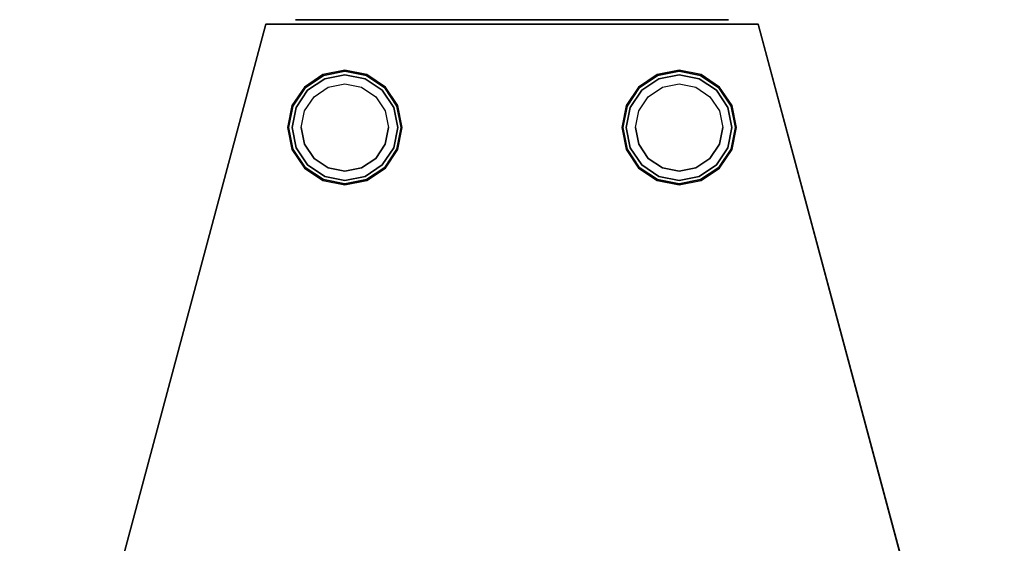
# Model space of a CAD drawing. Extents: x -215 to 215, y -1755 to 257.
# Tile 6 of 6: x -215 to 214, y 29 to 257. Entities that reach past the tile are written whole.
import ezdxf

# ---------------------------------------------------------------- set-up
doc = ezdxf.new("R2010")
doc.units = 0
doc.layers.get('0').update_dxf_attribs({"linetype": 'CONTINUOUS'})
doc.layers.add('KF_LINE_212_6_SPEAKDETAIL', color=250, linetype='CONTINUOUS')
doc.layers.add('KF_LINE_212_6_SPEAKER', color=253, linetype='CONTINUOUS')

# ---------------------------------------------------------------- blocks, each defined once
blk = doc.blocks.new('LINE_212-6')
at = {"layer": 'KF_LINE_212_6_SPEAKDETAIL', "color": 253}
for points, invisible_edges in [([(-233, 507.5, 72.8), (-231.25, 507.5, 81.6), (-227.55, 503.5, 80.07), (-229, 503.5, 72.8)], 10), ([(-233, 507.5, 72.8), (-233, 507.5, 84.3), (-231.25, 507.5, 81.6), (-233, 507.5, 72.8)], 11), ([(-233, 507.5, 95.8), (-221.5, 507.5, 95.8), (-218.8, 507.5, 94.05), (-226.26, 507.5, 89.06)], 11), ([(-233, 507.5, 84.3), (-233, 507.5, 95.8), (-226.26, 507.5, 89.06), (-231.25, 507.5, 81.6)], 11), ([(-233, 507.5, 61.3), (-233, 507.5, 49.8), (-226.26, 507.5, 56.54), (-231.25, 507.5, 64)], 11), ([(-233, 507.5, 72.8), (-233, 507.5, 61.3), (-231.25, 507.5, 64), (-233, 507.5, 72.8)], 11), ([(-231.25, 507.5, 64), (-233, 507.5, 72.8), (-229, 503.5, 72.8), (-227.55, 503.5, 65.53)], 10), ([(-233, 507.5, 49.8), (-221.5, 507.5, 49.8), (-218.8, 507.5, 51.55), (-226.26, 507.5, 56.54)], 11), ([(-233, 507.5, -72.8), (-231.25, 507.5, -64), (-227.55, 503.5, -65.53), (-229, 503.5, -72.8)], 10), ([(-233, 507.5, -72.8), (-233, 507.5, -61.3), (-231.25, 507.5, -64), (-233, 507.5, -72.8)], 11), ([(-233, 507.5, -49.8), (-221.5, 507.5, -49.8), (-218.8, 507.5, -51.55), (-226.26, 507.5, -56.54)], 11), ([(-233, 507.5, -61.3), (-233, 507.5, -49.8), (-226.26, 507.5, -56.54), (-231.25, 507.5, -64)], 11), ([(-233, 507.5, -84.3), (-233, 507.5, -95.8), (-226.26, 507.5, -89.06), (-231.25, 507.5, -81.6)], 11), ([(-233, 507.5, -72.8), (-233, 507.5, -84.3), (-231.25, 507.5, -81.6), (-233, 507.5, -72.8)], 11), ([(-231.25, 507.5, -81.6), (-233, 507.5, -72.8), (-229, 503.5, -72.8), (-227.55, 503.5, -80.07)], 10), ([(-233, 507.5, -95.8), (-221.5, 507.5, -95.8), (-218.8, 507.5, -94.05), (-226.26, 507.5, -89.06)], 11), ([(-231.25, 507.5, 81.6), (-226.26, 507.5, 89.06), (-223.44, 503.5, 86.24), (-227.55, 503.5, 80.07)], 10), ([(-226.26, 507.5, 56.54), (-231.25, 507.5, 64), (-227.55, 503.5, 65.53), (-223.44, 503.5, 59.36)], 10), ([(-231.25, 507.5, -64), (-226.26, 507.5, -56.54), (-223.44, 503.5, -59.36), (-227.55, 503.5, -65.53)], 10), ([(-226.26, 507.5, -89.06), (-231.25, 507.5, -81.6), (-227.55, 503.5, -80.07), (-223.44, 503.5, -86.24)], 10), ([(-226.26, 507.5, 89.06), (-218.8, 507.5, 94.05), (-217.27, 503.5, 90.35), (-223.44, 503.5, 86.24)], 10), ([(-218.8, 507.5, 51.55), (-226.26, 507.5, 56.54), (-223.44, 503.5, 59.36), (-217.27, 503.5, 55.25)], 10), ([(-226.26, 507.5, -56.54), (-218.8, 507.5, -51.55), (-217.27, 503.5, -55.25), (-223.44, 503.5, -59.36)], 10), ([(-218.8, 507.5, -94.05), (-226.26, 507.5, -89.06), (-223.44, 503.5, -86.24), (-217.27, 503.5, -90.35)], 10), ([(-221.5, 507.5, 95.8), (-210, 507.5, 95.8), (-210, 507.5, 95.8), (-218.8, 507.5, 94.05)], 11), ([(-221.5, 507.5, 49.8), (-210, 507.5, 49.8), (-210, 507.5, 49.8), (-218.8, 507.5, 51.55)], 11), ([(-221.5, 507.5, -49.8), (-210, 507.5, -49.8), (-210, 507.5, -49.8), (-218.8, 507.5, -51.55)], 11), ([(-221.5, 507.5, -95.8), (-210, 507.5, -95.8), (-210, 507.5, -95.8), (-218.8, 507.5, -94.05)], 11), ([(-218.8, 507.5, 94.05), (-210, 507.5, 95.8), (-210, 503.5, 91.8), (-217.27, 503.5, 90.35)], 10), ([(-210, 507.5, 49.8), (-218.8, 507.5, 51.55), (-217.27, 503.5, 55.25), (-210, 503.5, 53.8)], 10), ([(-218.8, 507.5, -51.55), (-210, 507.5, -49.8), (-210, 503.5, -53.8), (-217.27, 503.5, -55.25)], 10), ([(-210, 507.5, -95.8), (-218.8, 507.5, -94.05), (-217.27, 503.5, -90.35), (-210, 503.5, -91.8)], 10), ([(-210, 507.5, 95.8), (-201.2, 507.5, 94.05), (-202.73, 503.5, 90.35), (-210, 503.5, 91.8)], 10), ([(-198.5, 507.5, 95.8), (-210, 507.5, 95.8), (-210, 507.5, 95.8), (-201.2, 507.5, 94.05)], 11), ([(-201.2, 507.5, 51.55), (-210, 507.5, 49.8), (-210, 503.5, 53.8), (-202.73, 503.5, 55.25)], 10), ([(-210, 507.5, 49.8), (-198.5, 507.5, 49.8), (-201.2, 507.5, 51.55), (-210, 507.5, 49.8)], 11), ([(-210, 507.5, -49.8), (-201.2, 507.5, -51.55), (-202.73, 503.5, -55.25), (-210, 503.5, -53.8)], 10), ([(-198.5, 507.5, -49.8), (-210, 507.5, -49.8), (-210, 507.5, -49.8), (-201.2, 507.5, -51.55)], 11), ([(-201.2, 507.5, -94.05), (-210, 507.5, -95.8), (-210, 503.5, -91.8), (-202.73, 503.5, -90.35)], 10), ([(-210, 507.5, -95.8), (-198.5, 507.5, -95.8), (-201.2, 507.5, -94.05), (-210, 507.5, -95.8)], 11), ([(-201.2, 507.5, 94.05), (-193.74, 507.5, 89.06), (-196.56, 503.5, 86.24), (-202.73, 503.5, 90.35)], 10), ([(-193.74, 507.5, 56.54), (-201.2, 507.5, 51.55), (-202.73, 503.5, 55.25), (-196.56, 503.5, 59.36)], 10), ([(-201.2, 507.5, -51.55), (-193.74, 507.5, -56.54), (-196.56, 503.5, -59.36), (-202.73, 503.5, -55.25)], 10), ([(-193.74, 507.5, -89.06), (-201.2, 507.5, -94.05), (-202.73, 503.5, -90.35), (-196.56, 503.5, -86.24)], 10), ([(-187, 507.5, 95.8), (-198.5, 507.5, 95.8), (-201.2, 507.5, 94.05), (-193.74, 507.5, 89.06)], 11), ([(-198.5, 507.5, 49.8), (-187, 507.5, 49.8), (-193.74, 507.5, 56.54), (-201.2, 507.5, 51.55)], 11), ([(-187, 507.5, -49.8), (-198.5, 507.5, -49.8), (-201.2, 507.5, -51.55), (-193.74, 507.5, -56.54)], 11), ([(-198.5, 507.5, -95.8), (-187, 507.5, -95.8), (-193.74, 507.5, -89.06), (-201.2, 507.5, -94.05)], 11), ([(-193.74, 507.5, 89.06), (-188.75, 507.5, 81.6), (-192.45, 503.5, 80.07), (-196.56, 503.5, 86.24)], 10), ([(-188.75, 507.5, 64), (-193.74, 507.5, 56.54), (-196.56, 503.5, 59.36), (-192.45, 503.5, 65.53)], 10), ([(-193.74, 507.5, -56.54), (-188.75, 507.5, -64), (-192.45, 503.5, -65.53), (-196.56, 503.5, -59.36)], 10), ([(-188.75, 507.5, -81.6), (-193.74, 507.5, -89.06), (-196.56, 503.5, -86.24), (-192.45, 503.5, -80.07)], 10), ([(-187, 507.5, 84.3), (-187, 507.5, 95.8), (-193.74, 507.5, 89.06), (-188.75, 507.5, 81.6)], 11), ([(-187, 507.5, 49.8), (-187, 507.5, 61.3), (-188.75, 507.5, 64), (-193.74, 507.5, 56.54)], 11), ([(-187, 507.5, -61.3), (-187, 507.5, -49.8), (-193.74, 507.5, -56.54), (-188.75, 507.5, -64)], 11), ([(-187, 507.5, -95.8), (-187, 507.5, -84.3), (-188.75, 507.5, -81.6), (-193.74, 507.5, -89.06)], 11), ([(-188.75, 507.5, 81.6), (-187, 507.5, 72.8), (-191, 503.5, 72.8), (-192.45, 503.5, 80.07)], 10), ([(-187, 507.5, 72.8), (-188.75, 507.5, 64), (-192.45, 503.5, 65.53), (-191, 503.5, 72.8)], 10), ([(-188.75, 507.5, -64), (-187, 507.5, -72.8), (-191, 503.5, -72.8), (-192.45, 503.5, -65.53)], 10), ([(-187, 507.5, -72.8), (-188.75, 507.5, -81.6), (-192.45, 503.5, -80.07), (-191, 503.5, -72.8)], 10), ([(-187, 507.5, 72.8), (-187, 507.5, 84.3), (-188.75, 507.5, 81.6), (-187, 507.5, 72.8)], 11), ([(-187, 507.5, 61.3), (-187, 507.5, 72.8), (-187, 507.5, 72.8), (-188.75, 507.5, 64)], 11), ([(-187, 507.5, -72.8), (-187, 507.5, -61.3), (-188.75, 507.5, -64), (-187, 507.5, -72.8)], 11), ([(-187, 507.5, -84.3), (-187, 507.5, -72.8), (-187, 507.5, -72.8), (-188.75, 507.5, -81.6)], 11), ([(-227.55, 503.5, 80.07), (-229, 503.5, 72.8), (-191, 503.5, 72.8), (-192.45, 503.5, 80.07)], 10), ([(-229, 503.5, 72.8), (-227.55, 503.5, 65.53), (-192.45, 503.5, 65.53), (-191, 503.5, 72.8)], 10), ([(-227.55, 503.5, -65.53), (-229, 503.5, -72.8), (-191, 503.5, -72.8), (-192.45, 503.5, -65.53)], 10), ([(-229, 503.5, -72.8), (-227.55, 503.5, -80.07), (-192.45, 503.5, -80.07), (-191, 503.5, -72.8)], 10), ([(-223.44, 503.5, 86.24), (-227.55, 503.5, 80.07), (-192.45, 503.5, 80.07), (-196.56, 503.5, 86.24)], 10), ([(-227.55, 503.5, 65.53), (-223.44, 503.5, 59.36), (-196.56, 503.5, 59.36), (-192.45, 503.5, 65.53)], 10), ([(-223.44, 503.5, -59.36), (-227.55, 503.5, -65.53), (-192.45, 503.5, -65.53), (-196.56, 503.5, -59.36)], 10), ([(-227.55, 503.5, -80.07), (-223.44, 503.5, -86.24), (-196.56, 503.5, -86.24), (-192.45, 503.5, -80.07)], 10), ([(-217.27, 503.5, 90.35), (-223.44, 503.5, 86.24), (-196.56, 503.5, 86.24), (-202.73, 503.5, 90.35)], 10), ([(-223.44, 503.5, 59.36), (-217.27, 503.5, 55.25), (-202.73, 503.5, 55.25), (-196.56, 503.5, 59.36)], 10), ([(-217.27, 503.5, -55.25), (-223.44, 503.5, -59.36), (-196.56, 503.5, -59.36), (-202.73, 503.5, -55.25)], 10), ([(-223.44, 503.5, -86.24), (-217.27, 503.5, -90.35), (-202.73, 503.5, -90.35), (-196.56, 503.5, -86.24)], 10), ([(-210, 503.5, 91.8), (-217.27, 503.5, 90.35), (-202.73, 503.5, 90.35), (-210, 503.5, 91.8)], 10), ([(-217.27, 503.5, 55.25), (-210, 503.5, 53.8), (-210, 503.5, 53.8), (-202.73, 503.5, 55.25)], 10), ([(-210, 503.5, -53.8), (-217.27, 503.5, -55.25), (-202.73, 503.5, -55.25), (-210, 503.5, -53.8)], 10), ([(-217.27, 503.5, -90.35), (-210, 503.5, -91.8), (-210, 503.5, -91.8), (-202.73, 503.5, -90.35)], 10)]:
    blk.add_3dface(points, dxfattribs=dict(at, invisible_edges=invisible_edges))
at = {"layer": 'KF_LINE_212_6_SPEAKDETAIL'}
for points, invisible_edges in [([(-257, 18, -30.87), (-257, 18, -25.73), (-257, 7.83, -19.18), (-257, 10, -25.4)], 10), ([(-257, 18, -25.73), (-257, 18, -20.58), (-257, 5.65, -17.15), (-257, 7.83, -19.18)], 10), ([(-257, 18, 86.31), (-257, 15.66, 91.97), (-257, 10, 94.31), (-257, 5.65, 94.31)], 8), ([(-257, 18, 30.22), (-257, 18, 35.36), (-257, 5.65, 42.55), (-257, 5.65, 33.65)], 10), ([(-257, 18, 25.07), (-257, 18, 30.22), (-257, 5.65, 33.65), (-257, 7.83, 31.62)], 10), ([(-257, 18, 9.64), (-257, 18, 14.78), (-257, 7.83, 19.18), (-257, 5.65, 17.15)], 10), ([(-257, 18, 35.36), (-257, 18, 39.85), (-257, 7.83, 44.58), (-257, 5.65, 42.55)], 10), ([(-257, 18, 81.02), (-257, 18, 86.31), (-257, 5.65, 94.31), (-257, 5.65, 84.45)], 10), ([(-257, 18, 75.87), (-257, 18, 81.02), (-257, 5.65, 84.45), (-257, 7.83, 82.42)], 10), ([(-257, 18, 60.44), (-257, 18, 65.58), (-257, 7.83, 69.98), (-257, 5.65, 67.95)], 10), ([(-257, 18, 55.29), (-257, 18, 60.44), (-257, 5.65, 67.95), (-257, 5.65, 59.05)], 10), ([(-257, 18, 50.14), (-257, 18, 55.29), (-257, 5.65, 59.05), (-257, 7.83, 57.02)], 10), ([(-257, 18, -20.58), (-257, 18, -15.44), (-257, 5.65, -8.25), (-257, 5.65, -17.15)], 10), ([(-257, 18, -0.66), (-257, 18, 4.49), (-257, 5.65, 8.25), (-257, 7.83, 6.22)], 10), ([(-257, 18, -15.44), (-257, 18, -10.95), (-257, 7.83, -6.22), (-257, 5.65, -8.25)], 10), ([(-257, 18, 4.49), (-257, 18, 9.64), (-257, 5.65, 17.15), (-257, 5.65, 8.25)], 10), ([(-257, 18, 70.73), (-257, 18, 75.87), (-257, 7.83, 82.42), (-257, 10, 76.2)], 10), ([(-257, 18, 65.58), (-257, 18, 70.73), (-257, 10, 76.2), (-257, 7.83, 69.98)], 10), ([(-257, 18, 19.93), (-257, 18, 25.07), (-257, 7.83, 31.62), (-257, 10, 25.4)], 10), ([(-257, 18, 14.78), (-257, 18, 19.93), (-257, 10, 25.4), (-257, 7.83, 19.18)], 10), ([(-257, 18, 45), (-257, 18, 50.14), (-257, 7.83, 57.02), (-257, 10, 50.8)], 10), ([(-257, 18, 39.85), (-257, 18, 45), (-257, 10, 50.8), (-257, 7.83, 44.58)], 10), ([(-257, 18, -5.8), (-257, 18, -0.66), (-257, 7.83, 6.22), (-257, 10, 0)], 10), ([(-257, 18, -10.95), (-257, 18, -5.8), (-257, 10, 0), (-257, 7.83, -6.22)], 10), ([(-257, 5.65, -94.31), (-257, 18, -86.31), (-257, 7.83, -82.42), (-257, 5.65, -84.45)], 3), ([(-257, 18, -86.31), (-257, 15.66, -91.97), (-257, 10, -94.31), (-257, 5.65, -94.31)], 8), ([(-257, 18, -77.18), (-257, 18, -72.04), (-257, 5.65, -67.95), (-257, 7.83, -69.98)], 10), ([(-257, 18, -72.04), (-257, 18, -66.89), (-257, 5.65, -59.05), (-257, 5.65, -67.95)], 10), ([(-257, 18, -66.89), (-257, 18, -61.75), (-257, 7.83, -57.02), (-257, 5.65, -59.05)], 10), ([(-257, 18, -51.46), (-257, 18, -46.31), (-257, 5.65, -42.55), (-257, 7.83, -44.58)], 10), ([(-257, 18, -46.31), (-257, 18, -41.16), (-257, 5.65, -33.65), (-257, 5.65, -42.55)], 10), ([(-257, 18, -41.16), (-257, 18, -36.02), (-257, 7.83, -31.62), (-257, 5.65, -33.65)], 10), ([(-257, 18, -86.31), (-257, 18, -82.33), (-257, 10, -76.2), (-257, 7.83, -82.42)], 10), ([(-257, 18, -82.33), (-257, 18, -77.18), (-257, 7.83, -69.98), (-257, 10, -76.2)], 10), ([(-257, 18, -61.75), (-257, 18, -56.6), (-257, 10, -50.8), (-257, 7.83, -57.02)], 10), ([(-257, 18, -56.6), (-257, 18, -51.46), (-257, 7.83, -44.58), (-257, 10, -50.8)], 10), ([(-257, 18, -36.02), (-257, 18, -30.87), (-257, 10, -25.4), (-257, 7.83, -31.62)], 10), ([(-257, -5.65, -94.31), (-257, -18, -86.31), (-257, -7.83, -82.42), (-257, -5.65, -84.45)], 3), ([(-257, -18, -86.31), (-257, -15.66, -91.97), (-257, -10, -94.31), (-257, -5.65, -94.31)], 8), ([(-257, -18, 86.31), (-257, -15.66, 91.97), (-257, -10, 94.31), (-257, -5.65, 94.31)], 8), ([(-257, -18, -77.18), (-257, -18, -72.04), (-257, -5.65, -67.95), (-257, -7.83, -69.98)], 10), ([(-257, -18, -72.04), (-257, -18, -66.89), (-257, -5.65, -59.05), (-257, -5.65, -67.95)], 10), ([(-257, -18, -66.89), (-257, -18, -61.75), (-257, -7.83, -57.02), (-257, -5.65, -59.05)], 10), ([(-257, -18, -51.46), (-257, -18, -46.31), (-257, -5.65, -42.55), (-257, -7.83, -44.58)], 10), ([(-257, -18, -46.31), (-257, -18, -41.16), (-257, -5.65, -33.65), (-257, -5.65, -42.55)], 10), ([(-257, -18, -41.16), (-257, -18, -36.02), (-257, -7.83, -31.62), (-257, -5.65, -33.65)], 10), ([(-257, -18, -25.73), (-257, -18, -20.58), (-257, -5.65, -17.15), (-257, -7.83, -19.18)], 10), ([(-257, -18, -20.58), (-257, -18, -15.44), (-257, -5.65, -8.25), (-257, -5.65, -17.15)], 10), ([(-257, -18, 30.22), (-257, -18, 35.36), (-257, -5.65, 42.55), (-257, -5.65, 33.65)], 10), ([(-257, -18, 25.07), (-257, -18, 30.22), (-257, -5.65, 33.65), (-257, -7.83, 31.62)], 10), ([(-257, -18, 9.64), (-257, -18, 14.78), (-257, -7.83, 19.18), (-257, -5.65, 17.15)], 10), ([(-257, -18, 4.49), (-257, -18, 9.64), (-257, -5.65, 17.15), (-257, -5.65, 8.25)], 10), ([(-257, -18, -0.66), (-257, -18, 4.49), (-257, -5.65, 8.25), (-257, -7.83, 6.22)], 10), ([(-257, -18, -15.44), (-257, -18, -10.95), (-257, -7.83, -6.22), (-257, -5.65, -8.25)], 10), ([(-257, -18, 35.36), (-257, -18, 39.85), (-257, -7.83, 44.58), (-257, -5.65, 42.55)], 10), ([(-257, -18, 81.02), (-257, -18, 86.31), (-257, -5.65, 94.31), (-257, -5.65, 84.45)], 10), ([(-257, -18, 75.87), (-257, -18, 81.02), (-257, -5.65, 84.45), (-257, -7.83, 82.42)], 10), ([(-257, -18, 60.44), (-257, -18, 65.58), (-257, -7.83, 69.98), (-257, -5.65, 67.95)], 10), ([(-257, -18, 55.29), (-257, -18, 60.44), (-257, -5.65, 67.95), (-257, -5.65, 59.05)], 10), ([(-257, -18, 50.14), (-257, -18, 55.29), (-257, -5.65, 59.05), (-257, -7.83, 57.02)], 10), ([(-257, -18, -86.31), (-257, -18, -82.33), (-257, -10, -76.2), (-257, -7.83, -82.42)], 10), ([(-257, -18, -82.33), (-257, -18, -77.18), (-257, -7.83, -69.98), (-257, -10, -76.2)], 10), ([(-257, -18, -61.75), (-257, -18, -56.6), (-257, -10, -50.8), (-257, -7.83, -57.02)], 10), ([(-257, -18, -56.6), (-257, -18, -51.46), (-257, -7.83, -44.58), (-257, -10, -50.8)], 10), ([(-257, -18, -36.02), (-257, -18, -30.87), (-257, -10, -25.4), (-257, -7.83, -31.62)], 10), ([(-257, -18, -30.87), (-257, -18, -25.73), (-257, -7.83, -19.18), (-257, -10, -25.4)], 10), ([(-257, -18, 19.93), (-257, -18, 25.07), (-257, -7.83, 31.62), (-257, -10, 25.4)], 10), ([(-257, -18, 14.78), (-257, -18, 19.93), (-257, -10, 25.4), (-257, -7.83, 19.18)], 10), ([(-257, -18, -5.8), (-257, -18, -0.66), (-257, -7.83, 6.22), (-257, -10, 0)], 10), ([(-257, -18, -10.95), (-257, -18, -5.8), (-257, -10, 0), (-257, -7.83, -6.22)], 10), ([(-257, -18, 70.73), (-257, -18, 75.87), (-257, -7.83, 82.42), (-257, -10, 76.2)], 10), ([(-257, -18, 65.58), (-257, -18, 70.73), (-257, -10, 76.2), (-257, -7.83, 69.98)], 10), ([(-257, -18, 45), (-257, -18, 50.14), (-257, -7.83, 57.02), (-257, -10, 50.8)], 10), ([(-257, -18, 39.85), (-257, -18, 45), (-257, -10, 50.8), (-257, -7.83, 44.58)], 10), ([(-257, -261.5, -35), (-257, -261.5, 35), (-257, -263.84, 40.66), (-257, -263.84, -40.66)], 4), ([(-257, -263.84, -40.66), (-257, -263.84, 40.66), (-257, -269.5, 43), (-257, -269.5, -43)], 5), ([(-257, -384.5, -43), (-257, -269.5, -43), (-257, -269.5, 43), (-257, -384.5, 43)], 10), ([(-257, -390.16, -40.66), (-257, -390.16, 40.66), (-257, -384.5, 43), (-257, -384.5, -43)], 5), ([(-257, -392.5, -35), (-257, -392.5, 35), (-257, -390.16, 40.66), (-257, -390.16, -40.66)], 4)]:
    blk.add_3dface(points, dxfattribs=dict(at, invisible_edges=invisible_edges))
at = {"layer": 'KF_LINE_212_6_SPEAKDETAIL', "color": 251}
for points, invisible_edges in [([(-257, 10, -25.4), (-257, -10, -25.4), (-257, -7.83, -19.18), (-257, 7.83, -19.18)], 5), ([(-257, 10, 50.8), (-257, 7.83, 44.58), (-257, -7.83, 44.58), (-257, -10, 50.8)], 10), ([(-257, 10, 25.4), (-257, 7.83, 19.18), (-257, -7.83, 19.18), (-257, -10, 25.4)], 10), ([(-257, 10, 0), (-257, 7.83, -6.22), (-257, -7.83, -6.22), (-257, -10, 0)], 10), ([(-257, 10, 0), (-257, -10, 0), (-257, -7.83, 6.22), (-257, 7.83, 6.22)], 5), ([(-257, 10, 25.4), (-257, -10, 25.4), (-257, -7.83, 31.62), (-257, 7.83, 31.62)], 5), ([(-257, 10, 50.8), (-257, -10, 50.8), (-257, -7.83, 57.02), (-257, 7.83, 57.02)], 5), ([(-257, 10, 76.2), (-257, 7.83, 69.98), (-257, -7.83, 69.98), (-257, -10, 76.2)], 10), ([(-257, 10, 76.2), (-257, -10, 76.2), (-257, -7.83, 82.42), (-257, 7.83, 82.42)], 5), ([(-257, 10, -76.2), (-257, -10, -76.2), (-257, -7.83, -69.98), (-257, 7.83, -69.98)], 5), ([(-257, 10, -50.8), (-257, -10, -50.8), (-257, -7.83, -44.58), (-257, 7.83, -44.58)], 5), ([(-257, 10, -25.4), (-257, 7.83, -31.62), (-257, -7.83, -31.62), (-257, -10, -25.4)], 10), ([(-257, 10, -50.8), (-257, 7.83, -57.02), (-257, -7.83, -57.02), (-257, -10, -50.8)], 10), ([(-257, 10, -76.2), (-257, 7.83, -82.42), (-257, -7.83, -82.42), (-257, -10, -76.2)], 10), ([(-257, 7.83, 44.58), (-257, 5.65, 42.55), (-257, -5.65, 42.55), (-257, -7.83, 44.58)], 10), ([(-257, 7.83, 19.18), (-257, 5.65, 17.15), (-257, -5.65, 17.15), (-257, -7.83, 19.18)], 10), ([(-257, 7.83, -6.22), (-257, 5.65, -8.25), (-257, -5.65, -8.25), (-257, -7.83, -6.22)], 10), ([(-257, 7.83, 6.22), (-257, -7.83, 6.22), (-257, -5.65, 8.25), (-257, 5.65, 8.25)], 5), ([(-257, 7.83, -19.18), (-257, -7.83, -19.18), (-257, -5.65, -17.15), (-257, 5.65, -17.15)], 5), ([(-257, 7.83, 31.62), (-257, -7.83, 31.62), (-257, -5.65, 33.65), (-257, 5.65, 33.65)], 5), ([(-257, 7.83, 57.02), (-257, -7.83, 57.02), (-257, -5.65, 59.05), (-257, 5.65, 59.05)], 5), ([(-257, 7.83, 69.98), (-257, 5.65, 67.95), (-257, -5.65, 67.95), (-257, -7.83, 69.98)], 10), ([(-257, 7.83, 82.42), (-257, -7.83, 82.42), (-257, -5.65, 84.45), (-257, 5.65, 84.45)], 5), ([(-257, 7.83, -69.98), (-257, -7.83, -69.98), (-257, -5.65, -67.95), (-257, 5.65, -67.95)], 5), ([(-257, 7.83, -44.58), (-257, -7.83, -44.58), (-257, -5.65, -42.55), (-257, 5.65, -42.55)], 5), ([(-257, 7.83, -31.62), (-257, 5.65, -33.65), (-257, -5.65, -33.65), (-257, -7.83, -31.62)], 10), ([(-257, 7.83, -57.02), (-257, 5.65, -59.05), (-257, -5.65, -59.05), (-257, -7.83, -57.02)], 10), ([(-257, 7.83, -82.42), (-257, 5.65, -84.45), (-257, -5.65, -84.45), (-257, -7.83, -82.42)], 10), ([(-257, 5.65, 94.31), (-257, 5.65, 84.45), (-257, -5.65, 84.45), (-257, -5.65, 94.31)], 2), ([(-257, 5.65, -17.15), (-257, -5.65, -17.15), (-257, -5.65, -8.25), (-257, 5.65, -8.25)], 5), ([(-257, 5.65, 8.25), (-257, -5.65, 8.25), (-257, -5.65, 17.15), (-257, 5.65, 17.15)], 5), ([(-257, 5.65, 33.65), (-257, -5.65, 33.65), (-257, -5.65, 42.55), (-257, 5.65, 42.55)], 5), ([(-257, 5.65, 59.05), (-257, -5.65, 59.05), (-257, -5.65, 67.95), (-257, 5.65, 67.95)], 5), ([(-257, 5.65, -94.31), (-257, 5.65, -84.45), (-257, -5.65, -84.45), (-257, -5.65, -94.31)], 2), ([(-257, 5.65, -59.05), (-257, 5.65, -67.95), (-257, -5.65, -67.95), (-257, -5.65, -59.05)], 10), ([(-257, 5.65, -42.55), (-257, -5.65, -42.55), (-257, -5.65, -33.65), (-257, 5.65, -33.65)], 5)]:
    blk.add_3dface(points, dxfattribs=dict(at, invisible_edges=invisible_edges))
at = {"layer": 'KF_LINE_212_6_SPEAKDETAIL', "color": 250}
for points, invisible_edges in [([(-232.65, -512.38, 63.42), (-233.1, -507.5, 63.23), (-235, -507.5, 72.8), (-234.52, -512.38, 72.8)], 5), ([(-234.52, -512.38, 72.8), (-235, -507.5, 72.8), (-233.1, -507.5, 82.37), (-232.65, -512.38, 82.18)], 5), ([(-232.65, -512.38, -82.18), (-233.1, -507.5, -82.37), (-235, -507.5, -72.8), (-234.52, -512.38, -72.8)], 5), ([(-234.52, -512.38, -72.8), (-235, -507.5, -72.8), (-233.1, -507.5, -63.23), (-232.65, -512.38, -63.42)], 5), ([(-227.34, -512.38, 55.46), (-227.68, -507.5, 55.12), (-233.1, -507.5, 63.23), (-232.65, -512.38, 63.42)], 5), ([(-232.65, -512.38, 82.18), (-233.1, -507.5, 82.37), (-227.68, -507.5, 90.48), (-227.34, -512.38, 90.14)], 5), ([(-227.34, -512.38, -90.14), (-227.68, -507.5, -90.48), (-233.1, -507.5, -82.37), (-232.65, -512.38, -82.18)], 5), ([(-232.65, -512.38, -63.42), (-233.1, -507.5, -63.23), (-227.68, -507.5, -55.12), (-227.34, -512.38, -55.46)], 5), ([(-219.38, -512.38, 50.15), (-219.57, -507.5, 49.7), (-227.68, -507.5, 55.12), (-227.34, -512.38, 55.46)], 5), ([(-227.34, -512.38, 90.14), (-227.68, -507.5, 90.48), (-219.57, -507.5, 95.9), (-219.38, -512.38, 95.45)], 5), ([(-219.38, -512.38, -95.45), (-219.57, -507.5, -95.9), (-227.68, -507.5, -90.48), (-227.34, -512.38, -90.14)], 5), ([(-227.34, -512.38, -55.46), (-227.68, -507.5, -55.12), (-219.57, -507.5, -49.7), (-219.38, -512.38, -50.15)], 5), ([(-210, -512.38, 48.28), (-210, -507.5, 47.8), (-219.57, -507.5, 49.7), (-219.38, -512.38, 50.15)], 5), ([(-219.38, -512.38, 95.45), (-219.57, -507.5, 95.9), (-210, -507.5, 97.8), (-210, -512.38, 97.32)], 5), ([(-210, -512.38, -97.32), (-210, -507.5, -97.8), (-219.57, -507.5, -95.9), (-219.38, -512.38, -95.45)], 5), ([(-219.38, -512.38, -50.15), (-219.57, -507.5, -49.7), (-210, -507.5, -47.8), (-210, -512.38, -48.28)], 5), ([(-200.62, -512.38, 50.15), (-200.43, -507.5, 49.7), (-210, -507.5, 47.8), (-210, -512.38, 48.28)], 5), ([(-210, -512.38, 97.32), (-210, -507.5, 97.8), (-200.43, -507.5, 95.9), (-200.62, -512.38, 95.45)], 5), ([(-200.62, -512.38, -95.45), (-200.43, -507.5, -95.9), (-210, -507.5, -97.8), (-210, -512.38, -97.32)], 5), ([(-210, -512.38, -48.28), (-210, -507.5, -47.8), (-200.43, -507.5, -49.7), (-200.62, -512.38, -50.15)], 5), ([(-200.62, -512.38, 95.45), (-200.43, -507.5, 95.9), (-192.32, -507.5, 90.48), (-192.66, -512.38, 90.14)], 5), ([(-192.66, -512.38, 55.46), (-192.32, -507.5, 55.12), (-200.43, -507.5, 49.7), (-200.62, -512.38, 50.15)], 5), ([(-200.62, -512.38, -50.15), (-200.43, -507.5, -49.7), (-192.32, -507.5, -55.12), (-192.66, -512.38, -55.46)], 5), ([(-192.66, -512.38, -90.14), (-192.32, -507.5, -90.48), (-200.43, -507.5, -95.9), (-200.62, -512.38, -95.45)], 5), ([(-187.35, -512.38, 63.42), (-186.9, -507.5, 63.23), (-192.32, -507.5, 55.12), (-192.66, -512.38, 55.46)], 5), ([(-192.66, -512.38, 90.14), (-192.32, -507.5, 90.48), (-186.9, -507.5, 82.37), (-187.35, -512.38, 82.18)], 5), ([(-187.35, -512.38, -82.18), (-186.9, -507.5, -82.37), (-192.32, -507.5, -90.48), (-192.66, -512.38, -90.14)], 5), ([(-192.66, -512.38, -55.46), (-192.32, -507.5, -55.12), (-186.9, -507.5, -63.23), (-187.35, -512.38, -63.42)], 5), ([(-185.48, -512.38, 72.8), (-185, -507.5, 72.8), (-186.9, -507.5, 63.23), (-187.35, -512.38, 63.42)], 5), ([(-187.35, -512.38, 82.18), (-186.9, -507.5, 82.37), (-185, -507.5, 72.8), (-185.48, -512.38, 72.8)], 5), ([(-185.48, -512.38, -72.8), (-185, -507.5, -72.8), (-186.9, -507.5, -82.37), (-187.35, -512.38, -82.18)], 5), ([(-187.35, -512.38, -63.42), (-186.9, -507.5, -63.23), (-185, -507.5, -72.8), (-185.48, -512.38, -72.8)], 5), ([(-231.25, -517.55, 64), (-232.65, -512.38, 63.42), (-234.52, -512.38, 72.8), (-233, -517.55, 72.8)], 5), ([(-233, -517.55, 72.8), (-234.52, -512.38, 72.8), (-232.65, -512.38, 82.18), (-231.25, -517.55, 81.6)], 5), ([(-231.25, -517.55, -81.6), (-232.65, -512.38, -82.18), (-234.52, -512.38, -72.8), (-233, -517.55, -72.8)], 5), ([(-233, -517.55, -72.8), (-234.52, -512.38, -72.8), (-232.65, -512.38, -63.42), (-231.25, -517.55, -64)], 5), ([(-226.26, -517.55, 56.54), (-227.34, -512.38, 55.46), (-232.65, -512.38, 63.42), (-231.25, -517.55, 64)], 5), ([(-231.25, -517.55, 81.6), (-232.65, -512.38, 82.18), (-227.34, -512.38, 90.14), (-226.26, -517.55, 89.06)], 5), ([(-226.26, -517.55, -89.06), (-227.34, -512.38, -90.14), (-232.65, -512.38, -82.18), (-231.25, -517.55, -81.6)], 5), ([(-231.25, -517.55, -64), (-232.65, -512.38, -63.42), (-227.34, -512.38, -55.46), (-226.26, -517.55, -56.54)], 5), ([(-226.26, -517.55, 89.06), (-227.34, -512.38, 90.14), (-219.38, -512.38, 95.45), (-218.8, -517.55, 94.05)], 5), ([(-218.8, -517.55, 51.55), (-219.38, -512.38, 50.15), (-227.34, -512.38, 55.46), (-226.26, -517.55, 56.54)], 5), ([(-226.26, -517.55, -56.54), (-227.34, -512.38, -55.46), (-219.38, -512.38, -50.15), (-218.8, -517.55, -51.55)], 5), ([(-218.8, -517.55, -94.05), (-219.38, -512.38, -95.45), (-227.34, -512.38, -90.14), (-226.26, -517.55, -89.06)], 5), ([(-218.8, -517.55, 94.05), (-219.38, -512.38, 95.45), (-210, -512.38, 97.32), (-210, -517.55, 95.8)], 5), ([(-210, -517.55, 49.8), (-210, -512.38, 48.28), (-219.38, -512.38, 50.15), (-218.8, -517.55, 51.55)], 5), ([(-218.8, -517.55, -51.55), (-219.38, -512.38, -50.15), (-210, -512.38, -48.28), (-210, -517.55, -49.8)], 5), ([(-210, -517.55, -95.8), (-210, -512.38, -97.32), (-219.38, -512.38, -95.45), (-218.8, -517.55, -94.05)], 5), ([(-210, -517.55, 95.8), (-210, -512.38, 97.32), (-200.62, -512.38, 95.45), (-201.2, -517.55, 94.05)], 5), ([(-201.2, -517.55, 51.55), (-200.62, -512.38, 50.15), (-210, -512.38, 48.28), (-210, -517.55, 49.8)], 5), ([(-210, -517.55, -49.8), (-210, -512.38, -48.28), (-200.62, -512.38, -50.15), (-201.2, -517.55, -51.55)], 5), ([(-201.2, -517.55, -94.05), (-200.62, -512.38, -95.45), (-210, -512.38, -97.32), (-210, -517.55, -95.8)], 5), ([(-201.2, -517.55, 94.05), (-200.62, -512.38, 95.45), (-192.66, -512.38, 90.14), (-193.74, -517.55, 89.06)], 5), ([(-193.74, -517.55, 56.54), (-192.66, -512.38, 55.46), (-200.62, -512.38, 50.15), (-201.2, -517.55, 51.55)], 5), ([(-201.2, -517.55, -51.55), (-200.62, -512.38, -50.15), (-192.66, -512.38, -55.46), (-193.74, -517.55, -56.54)], 5), ([(-193.74, -517.55, -89.06), (-192.66, -512.38, -90.14), (-200.62, -512.38, -95.45), (-201.2, -517.55, -94.05)], 5), ([(-188.75, -517.55, 64), (-187.35, -512.38, 63.42), (-192.66, -512.38, 55.46), (-193.74, -517.55, 56.54)], 5), ([(-193.74, -517.55, 89.06), (-192.66, -512.38, 90.14), (-187.35, -512.38, 82.18), (-188.75, -517.55, 81.6)], 5), ([(-188.75, -517.55, -81.6), (-187.35, -512.38, -82.18), (-192.66, -512.38, -90.14), (-193.74, -517.55, -89.06)], 5), ([(-193.74, -517.55, -56.54), (-192.66, -512.38, -55.46), (-187.35, -512.38, -63.42), (-188.75, -517.55, -64)], 5), ([(-187, -517.55, 72.8), (-185.48, -512.38, 72.8), (-187.35, -512.38, 63.42), (-188.75, -517.55, 64)], 5), ([(-188.75, -517.55, 81.6), (-187.35, -512.38, 82.18), (-185.48, -512.38, 72.8), (-187, -517.55, 72.8)], 5), ([(-187, -517.55, -72.8), (-185.48, -512.38, -72.8), (-187.35, -512.38, -82.18), (-188.75, -517.55, -81.6)], 5), ([(-188.75, -517.55, -64), (-187.35, -512.38, -63.42), (-185.48, -512.38, -72.8), (-187, -517.55, -72.8)], 5), ([(-227.55, -521.55, 65.53), (-231.25, -517.55, 64), (-233, -517.55, 72.8), (-229, -521.55, 72.8)], 5), ([(-229, -521.55, 72.8), (-233, -517.55, 72.8), (-231.25, -517.55, 81.6), (-227.55, -521.55, 80.07)], 5), ([(-227.55, -521.55, -80.07), (-231.25, -517.55, -81.6), (-233, -517.55, -72.8), (-229, -521.55, -72.8)], 5), ([(-229, -521.55, -72.8), (-233, -517.55, -72.8), (-231.25, -517.55, -64), (-227.55, -521.55, -65.53)], 5), ([(-223.44, -521.55, 59.36), (-226.26, -517.55, 56.54), (-231.25, -517.55, 64), (-227.55, -521.55, 65.53)], 5), ([(-227.55, -521.55, 80.07), (-231.25, -517.55, 81.6), (-226.26, -517.55, 89.06), (-223.44, -521.55, 86.24)], 5), ([(-223.44, -521.55, -86.24), (-226.26, -517.55, -89.06), (-231.25, -517.55, -81.6), (-227.55, -521.55, -80.07)], 5), ([(-227.55, -521.55, -65.53), (-231.25, -517.55, -64), (-226.26, -517.55, -56.54), (-223.44, -521.55, -59.36)], 5), ([(-223.44, -521.55, 86.24), (-226.26, -517.55, 89.06), (-218.8, -517.55, 94.05), (-217.27, -521.55, 90.35)], 5), ([(-217.27, -521.55, 55.25), (-218.8, -517.55, 51.55), (-226.26, -517.55, 56.54), (-223.44, -521.55, 59.36)], 5), ([(-223.44, -521.55, -59.36), (-226.26, -517.55, -56.54), (-218.8, -517.55, -51.55), (-217.27, -521.55, -55.25)], 5), ([(-217.27, -521.55, -90.35), (-218.8, -517.55, -94.05), (-226.26, -517.55, -89.06), (-223.44, -521.55, -86.24)], 5), ([(-217.27, -521.55, 90.35), (-218.8, -517.55, 94.05), (-210, -517.55, 95.8), (-210, -521.55, 91.8)], 5), ([(-210, -521.55, 53.8), (-210, -517.55, 49.8), (-218.8, -517.55, 51.55), (-217.27, -521.55, 55.25)], 5), ([(-217.27, -521.55, -55.25), (-218.8, -517.55, -51.55), (-210, -517.55, -49.8), (-210, -521.55, -53.8)], 5), ([(-210, -521.55, -91.8), (-210, -517.55, -95.8), (-218.8, -517.55, -94.05), (-217.27, -521.55, -90.35)], 5), ([(-210, -521.55, 91.8), (-210, -517.55, 95.8), (-201.2, -517.55, 94.05), (-202.73, -521.55, 90.35)], 5), ([(-202.73, -521.55, 55.25), (-201.2, -517.55, 51.55), (-210, -517.55, 49.8), (-210, -521.55, 53.8)], 5), ([(-210, -521.55, -53.8), (-210, -517.55, -49.8), (-201.2, -517.55, -51.55), (-202.73, -521.55, -55.25)], 5), ([(-202.73, -521.55, -90.35), (-201.2, -517.55, -94.05), (-210, -517.55, -95.8), (-210, -521.55, -91.8)], 5), ([(-196.56, -521.55, 59.36), (-193.74, -517.55, 56.54), (-201.2, -517.55, 51.55), (-202.73, -521.55, 55.25)], 5), ([(-202.73, -521.55, 90.35), (-201.2, -517.55, 94.05), (-193.74, -517.55, 89.06), (-196.56, -521.55, 86.24)], 5), ([(-196.56, -521.55, -86.24), (-193.74, -517.55, -89.06), (-201.2, -517.55, -94.05), (-202.73, -521.55, -90.35)], 5), ([(-202.73, -521.55, -55.25), (-201.2, -517.55, -51.55), (-193.74, -517.55, -56.54), (-196.56, -521.55, -59.36)], 5), ([(-192.45, -521.55, 65.53), (-188.75, -517.55, 64), (-193.74, -517.55, 56.54), (-196.56, -521.55, 59.36)], 5), ([(-196.56, -521.55, 86.24), (-193.74, -517.55, 89.06), (-188.75, -517.55, 81.6), (-192.45, -521.55, 80.07)], 5), ([(-192.45, -521.55, -80.07), (-188.75, -517.55, -81.6), (-193.74, -517.55, -89.06), (-196.56, -521.55, -86.24)], 5), ([(-196.56, -521.55, -59.36), (-193.74, -517.55, -56.54), (-188.75, -517.55, -64), (-192.45, -521.55, -65.53)], 5), ([(-191, -521.55, 72.8), (-187, -517.55, 72.8), (-188.75, -517.55, 64), (-192.45, -521.55, 65.53)], 5), ([(-192.45, -521.55, 80.07), (-188.75, -517.55, 81.6), (-187, -517.55, 72.8), (-191, -521.55, 72.8)], 5), ([(-191, -521.55, -72.8), (-187, -517.55, -72.8), (-188.75, -517.55, -81.6), (-192.45, -521.55, -80.07)], 5), ([(-192.45, -521.55, -65.53), (-188.75, -517.55, -64), (-187, -517.55, -72.8), (-191, -521.55, -72.8)], 5), ([(-227.55, -521.55, 80.07), (-229, -521.55, 72.8), (-210, -521.55, 72.8), (-210, -521.55, 77.55)], 14), ([(-229, -521.55, 72.8), (-227.55, -521.55, 65.53), (-210, -521.55, 68.05), (-210, -521.55, 72.8)], 14), ([(-227.55, -521.55, -65.53), (-229, -521.55, -72.8), (-210, -521.55, -72.8), (-210, -521.55, -68.05)], 14), ([(-229, -521.55, -72.8), (-227.55, -521.55, -80.07), (-210, -521.55, -77.55), (-210, -521.55, -72.8)], 14), ([(-223.44, -521.55, 86.24), (-227.55, -521.55, 80.07), (-210, -521.55, 77.55), (-210, -521.55, 82.3)], 14), ([(-227.55, -521.55, 65.53), (-223.44, -521.55, 59.36), (-210, -521.55, 63.3), (-210, -521.55, 68.05)], 14), ([(-223.44, -521.55, -59.36), (-227.55, -521.55, -65.53), (-210, -521.55, -68.05), (-210, -521.55, -63.3)], 14), ([(-227.55, -521.55, -80.07), (-223.44, -521.55, -86.24), (-210, -521.55, -82.3), (-210, -521.55, -77.55)], 14), ([(-217.27, -521.55, 90.35), (-223.44, -521.55, 86.24), (-210, -521.55, 82.3), (-210, -521.55, 87.05)], 14), ([(-223.44, -521.55, 59.36), (-217.27, -521.55, 55.25), (-210, -521.55, 58.55), (-210, -521.55, 63.3)], 14), ([(-217.27, -521.55, -55.25), (-223.44, -521.55, -59.36), (-210, -521.55, -63.3), (-210, -521.55, -58.55)], 14), ([(-223.44, -521.55, -86.24), (-217.27, -521.55, -90.35), (-210, -521.55, -87.05), (-210, -521.55, -82.3)], 14), ([(-217.27, -521.55, 55.25), (-210, -521.55, 53.8), (-210, -521.55, 53.8), (-210, -521.55, 58.55)], 14), ([(-210, -521.55, 91.8), (-217.27, -521.55, 90.35), (-210, -521.55, 87.05), (-210, -521.55, 91.8)], 14), ([(-217.27, -521.55, -90.35), (-210, -521.55, -91.8), (-210, -521.55, -91.8), (-210, -521.55, -87.05)], 14), ([(-210, -521.55, -53.8), (-217.27, -521.55, -55.25), (-210, -521.55, -58.55), (-210, -521.55, -53.8)], 14), ([(-196.56, -521.55, 59.36), (-202.73, -521.55, 55.25), (-210, -521.55, 58.55), (-210, -521.55, 63.3)], 14), ([(-202.73, -521.55, 90.35), (-196.56, -521.55, 86.24), (-210, -521.55, 82.3), (-210, -521.55, 87.05)], 14), ([(-192.45, -521.55, 65.53), (-196.56, -521.55, 59.36), (-210, -521.55, 63.3), (-210, -521.55, 68.05)], 14), ([(-196.56, -521.55, 86.24), (-192.45, -521.55, 80.07), (-210, -521.55, 77.55), (-210, -521.55, 82.3)], 14), ([(-192.45, -521.55, 80.07), (-191, -521.55, 72.8), (-210, -521.55, 72.8), (-210, -521.55, 77.55)], 14), ([(-191, -521.55, 72.8), (-192.45, -521.55, 65.53), (-210, -521.55, 68.05), (-210, -521.55, 72.8)], 14), ([(-202.73, -521.55, 55.25), (-210, -521.55, 53.8), (-210, -521.55, 53.8), (-210, -521.55, 58.55)], 14), ([(-210, -521.55, 91.8), (-202.73, -521.55, 90.35), (-210, -521.55, 87.05), (-210, -521.55, 91.8)], 14), ([(-196.56, -521.55, -86.24), (-202.73, -521.55, -90.35), (-210, -521.55, -87.05), (-210, -521.55, -82.3)], 14), ([(-202.73, -521.55, -55.25), (-196.56, -521.55, -59.36), (-210, -521.55, -63.3), (-210, -521.55, -58.55)], 14), ([(-192.45, -521.55, -80.07), (-196.56, -521.55, -86.24), (-210, -521.55, -82.3), (-210, -521.55, -77.55)], 14), ([(-196.56, -521.55, -59.36), (-192.45, -521.55, -65.53), (-210, -521.55, -68.05), (-210, -521.55, -63.3)], 14), ([(-192.45, -521.55, -65.53), (-191, -521.55, -72.8), (-210, -521.55, -72.8), (-210, -521.55, -68.05)], 14), ([(-191, -521.55, -72.8), (-192.45, -521.55, -80.07), (-210, -521.55, -77.55), (-210, -521.55, -72.8)], 14), ([(-202.73, -521.55, -90.35), (-210, -521.55, -91.8), (-210, -521.55, -91.8), (-210, -521.55, -87.05)], 14), ([(-210, -521.55, -53.8), (-202.73, -521.55, -55.25), (-210, -521.55, -58.55), (-210, -521.55, -53.8)], 14)]:
    blk.add_3dface(points, dxfattribs=dict(at, invisible_edges=invisible_edges))
at = {"layer": 'KF_LINE_212_6_SPEAKER'}
for points, invisible_edges in [([(-194.44, 507.5, 123.55), (-187, 507.5, 95.8), (-233, 507.5, 95.8), (-255, 507.5, 107.32)], 7), ([(-194.44, 507.5, -123.55), (-187, 507.5, -95.8), (-233, 507.5, -95.8), (-255, 507.5, -107.32)], 7), ([(-255, 507.5, -107.32), (-255, 507.5, 107.32), (-233, 507.5, 95.8), (-233, 507.5, -95.8)], 14), ([(-241.54, 507.5, 49.8), (-242.16, 507.5, -49.8), (-177.9, 507.5, -49.8), (-181.51, 507.5, 49.8)], 15), ([(4.39, 507.5, -176.82), (10, 507.5, -155.9), (-187, 507.5, -95.8), (-194.44, 507.5, -123.55)], 7), ([(4.39, 507.5, 176.82), (10, 507.5, 155.9), (-187, 507.5, 95.8), (-194.44, 507.5, 123.55)], 7), ([(-187, 507.5, 95.8), (10, 507.5, 155.9), (10, 507.5, -155.9), (-187, 507.5, -95.8)], 15), ([(-255, -507.5, 107.32), (10, -507.5, 178.33), (10, -507.5, -178.33), (-255, -507.5, -107.32)], 2)]:
    blk.add_3dface(points, dxfattribs=dict(at, invisible_edges=invisible_edges))
for points in [[(145, 507.5, 214.5), (145, -507.5, 214.5), (-255, -507.5, 107.32), (-255, 507.5, 107.32)], [(145, 507.5, -214.5), (-255, 507.5, -107.32), (-255, -507.5, -107.32), (145, -507.5, -214.5)], [(-255, 507.5, 107.32), (-255, 507.5, -107.32), (-255, -507.5, -107.32), (-255, -507.5, 107.32)]]:
    blk.add_3dface(points, dxfattribs=at)

msp = doc.modelspace()

# ---------------------------------------------------------------- block references
at = {"color": 1, "extrusion": (-1, 0, 0)}
msp.add_blockref('LINE_212-6', (0, 0), dxfattribs=at)

doc.saveas('drawing.dxf')
